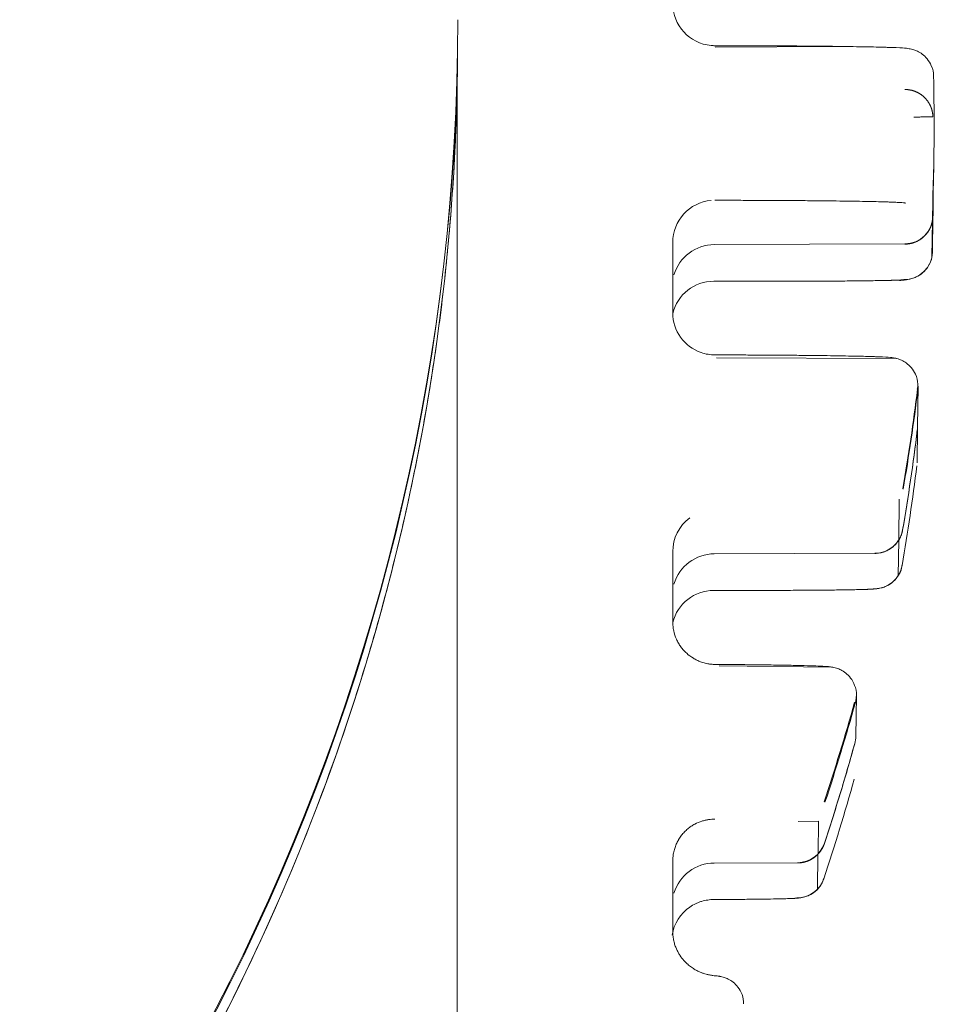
# Model space of a CAD drawing. Header units: millimetres. Extents: x 25069 to 61396, y 8621 to 21558.
# Tile 169 of 256: x 33180 to 33213, y 12394 to 12429. Entities that reach past the tile are written whole.
import ezdxf

# ---------------------------------------------------------------- set-up
doc = ezdxf.new("R2010")
doc.units = ezdxf.units.MM
doc.layers.add('10', color=7, linetype='Continuous')

msp = doc.modelspace()

# ---------------------------------------------------------------- linework, layer by layer
at = {"layer": '10', "color": 7, "linetype": 'Continuous', "lineweight": 18}
for p, q in [((33195.665, 12426.944), (33195.679, 12427.839)), ((33195.659, 12345.015), (33195.658, 12426.989)), ((33212.611, 12423.407), (33212.59, 12421.963)), ((33212.584, 12421.345), (33212.602, 12422.608)), ((33212.59, 12421.952), (33212.571, 12420.689)), ((33203.333, 12421.033), (33203.333, 12418.533)), ((33204.81, 12420.956), (33211.59, 12420.982)), ((33211.59, 12420.974), (33211.588, 12420.982)), ((33204.791, 12419.654), (33207.57, 12419.654)), ((33212.042, 12414.47), (33212.063, 12415.916)), ((33212.023, 12413.199), (33212.041, 12414.461)), ((33203.333, 12410.034), (33203.333, 12407.682)), ((33204.81, 12409.957), (33210.526, 12409.979)), ((33204.791, 12408.655), (33206.445, 12408.655)), ((33209.844, 12403.463), (33209.865, 12404.917)), ((33204.81, 12398.958), (33207.777, 12398.97)), ((33207.777, 12398.961), (33207.775, 12398.97))]:
    msp.add_line(p, q, dxfattribs=at)
at = {"layer": '10', "color": 7, "linetype": 'Continuous', "lineweight": 13}
for p, q in [((33204.844, 12427.977), (33209.241, 12428.006)), ((33212.573, 12421.801), (33212.594, 12423.245)), ((33212.554, 12420.527), (33212.573, 12421.79)), ((33203.333, 12421.033), (33203.333, 12418.533)), ((33211.286, 12416.906), (33204.887, 12416.926)), ((33211.371, 12410.448), (33211.393, 12411.897)), ((33211.353, 12409.179), (33211.371, 12410.438)), ((33203.333, 12410.034), (33203.333, 12407.682)), ((33208.977, 12405.926), (33204.979, 12405.969)), ((33208.518, 12400.448), (33207.789, 12400.438)), ((33208.501, 12399.282), (33208.518, 12400.448)), ((33208.482, 12398.024), (33208.5, 12399.272))]:
    msp.add_line(p, q, dxfattribs=at)
at = {"layer": '10', "color": 7, "linetype": 'Continuous', "lineweight": 18}
for centre, major_axis, ratio, start_param, end_param in [((33204.833, 12429.532), (-1.5, 0.022), 0.999893, 0.014613, 1.496339), ((33119.187, 12428.956), (-76.492, 1.118), 0.999893, 2.255894, 3.156205), ((33119.173, 12428.049), (-76.498, 0.572), 0.995978, 2.516832, 3.149107), ((33136.131, 12425.18), (-76.492, 1.118), 0.999893, 3.133025, 3.179386), ((33204.833, 12421.033), (-1.5, 0.022), 0.999893, -1.467113, 0.014613), ((33211.59, 12421.982), (0.722, 0.694), 0.996092, 3.948911, 5.496526), ((33204.81, 12419.456), (1.084, 1.041), 0.996092, 0.807318, 2.087885), ((33211.572, 12420.712), (-1, 0.015), 0.999893, 1.585409, 3.133025), ((33204.791, 12418.154), (-1.5, 0.022), 0.999893, -1.556184, -0.223387), ((33204.833, 12418.533), (-1.5, 0.022), 0.999893, 0.014613, 1.255881), ((33211.063, 12415.931), (-1, 0.015), 0.999893, 3.033381, 3.141613), ((33136.131, 12425.18), (-76.492, 1.118), 0.999893, 2.986518, 3.03338), ((33136.106, 12423.436), (55.269, 53.106), 0.996092, -0.933163, -0.886301), ((33136.092, 12422.462), (-76.492, 1.117), 0.999893, 2.986518, 3.03338), ((33204.833, 12410.034), (-1.5, 0.022), 0.999893, -0.916509, 0.014613), ((33210.526, 12410.979), (0.722, 0.694), 0.996092, 3.948911, 5.35002), ((33204.81, 12408.457), (1.084, 1.041), 0.996092, 0.807318, 2.087885), ((33210.508, 12409.714), (-1, 0.015), 0.999893, 1.585409, 2.986518), ((33204.791, 12407.155), (-1.5, 0.022), 0.999893, -1.556183, -0.225375), ((33136.131, 12425.18), (-76.492, 1.117), 0.999893, 2.836202, 2.884669), ((33208.865, 12404.932), (-1, 0.015), 0.999893, 2.884669, 3.141617), ((33208.844, 12403.473), (0.722, 0.694), 0.996092, -1.035015, -0.778067), ((33136.106, 12423.436), (55.269, 53.106), 0.996092, -1.083484, -1.035018), ((33136.092, 12422.462), (-76.492, 1.117), 0.999893, 2.836202, 2.884669), ((33207.777, 12399.969), (0.722, 0.694), 0.996092, 3.948911, 5.199704), ((33204.81, 12397.458), (1.084, 1.041), 0.996092, 0.807318, 2.087885), ((33207.759, 12398.715), (-1, 0.015), 0.999893, 1.585409, 2.836202), ((33119.158, 12427.006), (-76.498, 0.558), 0.984326, 0.403843, 2.598098), ((33204.791, 12396.157), (-1.5, 0.022), 0.999893, -0.954072, -0.143828), ((33204.832, 12393.942), (0.15, 0.989), 0.995318, -0.002533, 0.151749)]:
    msp.add_ellipse(centre, major_axis=major_axis, ratio=ratio, start_param=start_param, end_param=end_param, dxfattribs=at)
at = {"layer": '10', "color": 7, "linetype": 'Continuous', "lineweight": 13}
for centre, major_axis, ratio, start_param, end_param in [((33119.188, 12429.03), (-76.492, 1.118), 0.999893, 2.255405, 3.15525), ((33136.133, 12425.297), (-76.492, 1.117), 0.999893, 3.131521, 3.140828), ((33204.833, 12421.047), (-1.061, 1.061), 0.999997, 0.775596, 0.795142), ((33204.833, 12418.547), (-1.061, 1.061), 0.999997, 0.776374, 0.795137), ((33136.133, 12425.297), (-76.492, 1.117), 0.999893, 2.985074, 3.031927), ((33204.833, 12410.048), (-1.061, 1.061), 0.999997, 0.775038, 0.795139), ((33136.133, 12425.297), (-76.492, 1.118), 0.999893, 2.834746, 2.883225)]:
    msp.add_ellipse(centre, major_axis=major_axis, ratio=ratio, start_param=start_param, end_param=end_param, dxfattribs=at)
at = {"layer": '10', "color": 7, "linetype": 'Continuous', "lineweight": 18}
for points, degree in [([(33204.699, 12428.038), (33204.744, 12428.034), (33204.788, 12428.032), (33204.833, 12428.032)], 3), ([(33211.909, 12425.494), (33212.59, 12425.498)], 1), ([(33212.602, 12422.608), (33212.599, 12422.389), (33212.595, 12422.171), (33212.59, 12421.952)], 3), ([(33212.034, 12414.352), (33211.887, 12413.165), (33211.713, 12411.982), (33211.512, 12410.804)], 3), ([(33209.807, 12403.199), (33209.641, 12402.602), (33209.295, 12401.414), (33208.921, 12400.236), (33208.727, 12399.649)], 3)]:
    msp.add_open_spline(points, degree=degree, dxfattribs=at)
for points, knots in [([(33204.833, 12428.032), (33204.946, 12428.032), (33205.059, 12428.032), (33205.284, 12428.031), (33205.397, 12428.031), (33205.733, 12428.031), (33205.955, 12428.03), (33206.391, 12428.029), (33206.821, 12428.027), (33207.238, 12428.024), (33207.547, 12428.022), (33207.649, 12428.022), (33207.851, 12428.02), (33207.95, 12428.019), (33208.244, 12428.017), (33208.623, 12428.014), (33208.976, 12428.01), (33209.317, 12428.005), (33209.481, 12428.003), (33209.796, 12427.998), (33209.945, 12427.996), (33210.224, 12427.991), (33210.485, 12427.986), (33210.711, 12427.98), (33210.867, 12427.976), (33210.917, 12427.974), (33211.012, 12427.971), (33211.057, 12427.97), (33211.107, 12427.968), (33211.114, 12427.967), (33211.121, 12427.967)], [0, 0, 0, 0, 0.041362, 0.041362, 0.082723, 0.082723, 0.165446, 0.165446, 0.24817, 0.330893, 0.330893, 0.372255, 0.372255, 0.413616, 0.413616, 0.496339, 0.579063, 0.579063, 0.661786, 0.661786, 0.744509, 0.744509, 0.827232, 0.909956, 0.909956, 0.951317, 0.951317, 0.992679, 0.992679, 1, 1, 1, 1]), ([(33212.61, 12426.953), (33212.61, 12426.955), (33212.63, 12427.078), (33212.551, 12427.304), (33212.402, 12427.564), (33212.22, 12427.735), (33212.048, 12427.836), (33211.911, 12427.888), (33211.814, 12427.914), (33211.724, 12427.93), (33211.565, 12427.948), (33211.462, 12427.957), (33211.171, 12427.965), (33211.107, 12427.966)], [0, 0, 0, 0, 0.001414, 0.102126, 0.181575, 0.248523, 0.30548, 0.351519, 0.391922, 0.443799, 0.543988, 0.905364, 1, 1, 1, 1]), ([(33180.704, 12382.779), (33181.009, 12383.19), (33181.31, 12383.604), (33181.903, 12384.439), (33182.195, 12384.858), (33183.059, 12386.126), (33183.617, 12386.982), (33184.292, 12388.066), (33184.426, 12388.283), (33184.692, 12388.719), (33184.824, 12388.938), (33185.216, 12389.596), (33185.473, 12390.036), (33186.228, 12391.363), (33186.712, 12392.254), (33188.107, 12394.95), (33188.96, 12396.776), (33190.518, 12400.483), (33191.223, 12402.364), (33192.167, 12405.227), (33192.759, 12407.149), (33193.276, 12409.099), (33193.575, 12410.326), (33193.663, 12410.695), (33193.748, 12411.065), (33193.804, 12411.312), (33193.832, 12411.436), (33193.97, 12412.053), (33194.075, 12412.548), (33194.374, 12414.034), (33194.734, 12416.018), (33195.153, 12419.008), (33195.453, 12422.011), (33195.611, 12424.657), (33195.656, 12426.304), (33195.665, 12426.944)], [0, 0, 0, 0, 0.031983, 0.031983, 0.063966, 0.063966, 0.127932, 0.127932, 0.143924, 0.143924, 0.159916, 0.159916, 0.191899, 0.191899, 0.255865, 0.255865, 0.383797, 0.383797, 0.51173, 0.51173, 0.575696, 0.639662, 0.639662, 0.655654, 0.66365, 0.66365, 0.671645, 0.671645, 0.703628, 0.703628, 0.767595, 0.831561, 0.895527, 0.959493, 1, 1, 1, 1]), ([(33211.59, 12426.473), (33211.599, 12426.473), (33211.616, 12426.473), (33211.643, 12426.472), (33211.669, 12426.471), (33211.695, 12426.468), (33211.721, 12426.465), (33211.746, 12426.461), (33211.772, 12426.457), (33211.797, 12426.452), (33211.821, 12426.447), (33211.846, 12426.441), (33211.87, 12426.434), (33211.894, 12426.427), (33211.917, 12426.419), (33211.94, 12426.411), (33211.963, 12426.402), (33211.985, 12426.393), (33212.007, 12426.383), (33212.029, 12426.373), (33212.05, 12426.362), (33212.071, 12426.351), (33212.091, 12426.34), (33212.111, 12426.328), (33212.13, 12426.316), (33212.15, 12426.303), (33212.168, 12426.29), (33212.187, 12426.277), (33212.204, 12426.264), (33212.222, 12426.25), (33212.239, 12426.236), (33212.255, 12426.221), (33212.271, 12426.207), (33212.287, 12426.192), (33212.302, 12426.177), (33212.317, 12426.161), (33212.331, 12426.146), (33212.345, 12426.13), (33212.359, 12426.114), (33212.372, 12426.098), (33212.384, 12426.082), (33212.397, 12426.066), (33212.408, 12426.05), (33212.42, 12426.033), (33212.431, 12426.017), (33212.441, 12426), (33212.451, 12425.983), (33212.461, 12425.967), (33212.47, 12425.95), (33212.479, 12425.933), (33212.487, 12425.916), (33212.495, 12425.899), (33212.503, 12425.883), (33212.511, 12425.866), (33212.517, 12425.849), (33212.524, 12425.832), (33212.53, 12425.815), (33212.536, 12425.799), (33212.542, 12425.782), (33212.547, 12425.765), (33212.552, 12425.749), (33212.556, 12425.732), (33212.561, 12425.716), (33212.564, 12425.7), (33212.568, 12425.684), (33212.571, 12425.667), (33212.574, 12425.651), (33212.577, 12425.636), (33212.579, 12425.62), (33212.582, 12425.604), (33212.584, 12425.589), (33212.585, 12425.573), (33212.587, 12425.558), (33212.588, 12425.543), (33212.589, 12425.528), (33212.589, 12425.513), (33212.59, 12425.503), (33212.59, 12425.498)], [0, 0, 0, 0, 0.017255, 0.034404, 0.051446, 0.068382, 0.085211, 0.101934, 0.11855, 0.13506, 0.151463, 0.16776, 0.183951, 0.200035, 0.216013, 0.231885, 0.24765, 0.263309, 0.278862, 0.294309, 0.309649, 0.324883, 0.340011, 0.355032, 0.369948, 0.384757, 0.399461, 0.414058, 0.428549, 0.442934, 0.457213, 0.471386, 0.485453, 0.499414, 0.51327, 0.527019, 0.540662, 0.5542, 0.567632, 0.580958, 0.594178, 0.607293, 0.620302, 0.633205, 0.646002, 0.658694, 0.671281, 0.683761, 0.696137, 0.708407, 0.720571, 0.73263, 0.744584, 0.756433, 0.768176, 0.779814, 0.791347, 0.802774, 0.814097, 0.825315, 0.836427, 0.847435, 0.858338, 0.869136, 0.879829, 0.890418, 0.900902, 0.911281, 0.921556, 0.931726, 0.941792, 0.951754, 0.961611, 0.971365, 0.981014, 0.990559, 1, 1, 1, 1]), ([(33211.611, 12422.43), (33211.611, 12422.432), (33211.609, 12422.433), (33211.598, 12422.437), (33211.589, 12422.438), (33211.557, 12422.443), (33211.524, 12422.447), (33211.438, 12422.453), (33211.332, 12422.459), (33211.184, 12422.466), (33211.057, 12422.47), (33211.012, 12422.472), (33210.917, 12422.475), (33210.867, 12422.476), (33210.711, 12422.48), (33210.485, 12422.486), (33210.224, 12422.491), (33209.945, 12422.496), (33209.797, 12422.499), (33209.481, 12422.504), (33209.317, 12422.506), (33208.976, 12422.51), (33208.623, 12422.514), (33208.244, 12422.518), (33207.95, 12422.52), (33207.851, 12422.521), (33207.649, 12422.522), (33207.547, 12422.523), (33207.238, 12422.525), (33206.821, 12422.527), (33206.391, 12422.529), (33205.955, 12422.531), (33205.733, 12422.531), (33205.397, 12422.532), (33205.284, 12422.532), (33205.059, 12422.532), (33204.946, 12422.532), (33204.833, 12422.532)], [0, 0, 0, 0, 0.03125, 0.03125, 0.0625, 0.0625, 0.125, 0.125, 0.1875, 0.25, 0.25, 0.28125, 0.28125, 0.3125, 0.3125, 0.375, 0.4375, 0.4375, 0.5, 0.5, 0.5625, 0.5625, 0.625, 0.6875, 0.6875, 0.71875, 0.71875, 0.75, 0.75, 0.8125, 0.875, 0.875, 0.9375, 0.9375, 0.96875, 0.96875, 1, 1, 1, 1]), ([(33212.59, 12421.952), (33212.59, 12421.95), (33212.589, 12421.944), (33212.589, 12421.936), (33212.589, 12421.927), (33212.588, 12421.919), (33212.588, 12421.91), (33212.587, 12421.902), (33212.587, 12421.893), (33212.586, 12421.885), (33212.585, 12421.876), (33212.584, 12421.867), (33212.583, 12421.858), (33212.582, 12421.85), (33212.581, 12421.841), (33212.58, 12421.832), (33212.578, 12421.823), (33212.577, 12421.814), (33212.575, 12421.805), (33212.574, 12421.796), (33212.572, 12421.787), (33212.57, 12421.778), (33212.568, 12421.768), (33212.566, 12421.759), (33212.564, 12421.75), (33212.562, 12421.741), (33212.56, 12421.731), (33212.557, 12421.722), (33212.555, 12421.713), (33212.552, 12421.703), (33212.55, 12421.694), (33212.547, 12421.685), (33212.544, 12421.675), (33212.541, 12421.666), (33212.538, 12421.656), (33212.534, 12421.647), (33212.531, 12421.637), (33212.528, 12421.628), (33212.524, 12421.618), (33212.52, 12421.609), (33212.516, 12421.599), (33212.512, 12421.59), (33212.508, 12421.58), (33212.504, 12421.57), (33212.5, 12421.561), (33212.495, 12421.551), (33212.491, 12421.542), (33212.486, 12421.532), (33212.481, 12421.522), (33212.477, 12421.513), (33212.471, 12421.503), (33212.466, 12421.494), (33212.461, 12421.484), (33212.456, 12421.475), (33212.45, 12421.465), (33212.444, 12421.456), (33212.438, 12421.446), (33212.432, 12421.437), (33212.426, 12421.427), (33212.42, 12421.418), (33212.414, 12421.408), (33212.407, 12421.399), (33212.401, 12421.39), (33212.394, 12421.38), (33212.387, 12421.371), (33212.38, 12421.362), (33212.373, 12421.353), (33212.365, 12421.344), (33212.358, 12421.335), (33212.35, 12421.326), (33212.342, 12421.317), (33212.335, 12421.308), (33212.327, 12421.299), (33212.318, 12421.29), (33212.31, 12421.281), (33212.302, 12421.273), (33212.293, 12421.264), (33212.284, 12421.255), (33212.275, 12421.247), (33212.266, 12421.239), (33212.257, 12421.23), (33212.248, 12421.222), (33212.238, 12421.214), (33212.229, 12421.206), (33212.219, 12421.198), (33212.209, 12421.19), (33212.199, 12421.182), (33212.189, 12421.174), (33212.179, 12421.167), (33212.168, 12421.159), (33212.158, 12421.152), (33212.147, 12421.144), (33212.136, 12421.137), (33212.125, 12421.13), (33212.114, 12421.123), (33212.103, 12421.116), (33212.091, 12421.11), (33212.08, 12421.103), (33212.068, 12421.097), (33212.057, 12421.09), (33212.045, 12421.084), (33212.033, 12421.078), (33212.02, 12421.072), (33212.008, 12421.066), (33211.996, 12421.061), (33211.983, 12421.055), (33211.97, 12421.05), (33211.958, 12421.045), (33211.945, 12421.04), (33211.932, 12421.035), (33211.919, 12421.03), (33211.905, 12421.026), (33211.892, 12421.021), (33211.879, 12421.017), (33211.865, 12421.013), (33211.851, 12421.009), (33211.838, 12421.006), (33211.824, 12421.002), (33211.81, 12420.999), (33211.796, 12420.996), (33211.781, 12420.993), (33211.767, 12420.99), (33211.753, 12420.988), (33211.738, 12420.985), (33211.724, 12420.983), (33211.709, 12420.981), (33211.695, 12420.98), (33211.68, 12420.978), (33211.665, 12420.977), (33211.65, 12420.976), (33211.635, 12420.975), (33211.62, 12420.974), (33211.605, 12420.974), (33211.595, 12420.974), (33211.59, 12420.974)], [0, 0, 0, 0, 0.005352, 0.010737, 0.016155, 0.021607, 0.027093, 0.032613, 0.038166, 0.043752, 0.049372, 0.055026, 0.060714, 0.066435, 0.07219, 0.077979, 0.083801, 0.089658, 0.095547, 0.101471, 0.107429, 0.11342, 0.119445, 0.125504, 0.131596, 0.137723, 0.143883, 0.150077, 0.156305, 0.162567, 0.168862, 0.175192, 0.181555, 0.187953, 0.194384, 0.200849, 0.207348, 0.213881, 0.220448, 0.227049, 0.233684, 0.240353, 0.247056, 0.253793, 0.260564, 0.267368, 0.274207, 0.28108, 0.287987, 0.294928, 0.301903, 0.308912, 0.315955, 0.323032, 0.330143, 0.337288, 0.344467, 0.351681, 0.358928, 0.36621, 0.373525, 0.380875, 0.388259, 0.395677, 0.403129, 0.410615, 0.418136, 0.42569, 0.433279, 0.440902, 0.448559, 0.45625, 0.463975, 0.471735, 0.479528, 0.487356, 0.495218, 0.503114, 0.511045, 0.519009, 0.527008, 0.535041, 0.543108, 0.55121, 0.559346, 0.567516, 0.57572, 0.583958, 0.592231, 0.600538, 0.608879, 0.617254, 0.625664, 0.634108, 0.642586, 0.651098, 0.659645, 0.668226, 0.676841, 0.685491, 0.694175, 0.702893, 0.711645, 0.720432, 0.729253, 0.738109, 0.746998, 0.755922, 0.764881, 0.773873, 0.7829, 0.791961, 0.801057, 0.810187, 0.819351, 0.82855, 0.837783, 0.84705, 0.856352, 0.865688, 0.875058, 0.884463, 0.893902, 0.903375, 0.912883, 0.922425, 0.932002, 0.941613, 0.951258, 0.960938, 0.970652, 0.9804, 0.990183, 1, 1, 1, 1]), ([(33211.047, 12419.684), (33211.091, 12419.685), (33211.479, 12419.695), (33211.424, 12419.657), (33211.848, 12419.747), (33212.024, 12419.811), (33212.24, 12419.949), (33212.443, 12420.189), (33212.56, 12420.457), (33212.561, 12420.631), (33212.555, 12420.689)], [0, 0, 0, 0, 0.062888, 0.556955, 0.600553, 0.657396, 0.739192, 0.83839, 0.946798, 1, 1, 1, 1]), ([(33207.57, 12419.654), (33207.702, 12419.654), (33207.833, 12419.654), (33207.997, 12419.654), (33208.03, 12419.655), (33208.096, 12419.655), (33208.193, 12419.655), (33208.29, 12419.655), (33208.482, 12419.656), (33208.735, 12419.657), (33208.98, 12419.658), (33209.162, 12419.659), (33209.222, 12419.659), (33209.311, 12419.66), (33209.341, 12419.66), (33209.4, 12419.661), (33209.545, 12419.662), (33209.797, 12419.664), (33210.006, 12419.666), (33210.208, 12419.669), (33210.305, 12419.67), (33210.492, 12419.673), (33210.58, 12419.674), (33210.746, 12419.677), (33210.901, 12419.68), (33211.035, 12419.683), (33211.113, 12419.685), (33211.128, 12419.686), (33211.158, 12419.687), (33211.172, 12419.687), (33211.215, 12419.688), (33211.241, 12419.689), (33211.316, 12419.692), (33211.404, 12419.696), (33211.468, 12419.699), (33211.506, 12419.702), (33211.523, 12419.703), (33211.537, 12419.705), (33211.545, 12419.706), (33211.549, 12419.706), (33211.565, 12419.709), (33211.571, 12419.711), (33211.572, 12419.713)], [0, 0, 0, 0, 0.0625, 0.0625, 0.078125, 0.078125, 0.09375, 0.125, 0.125, 0.1875, 0.25, 0.25, 0.28125, 0.28125, 0.296875, 0.296875, 0.3125, 0.375, 0.4375, 0.4375, 0.5, 0.5, 0.5625, 0.5625, 0.625, 0.6875, 0.6875, 0.703125, 0.703125, 0.71875, 0.71875, 0.75, 0.75, 0.8125, 0.875, 0.875, 0.90625, 0.921875, 0.921875, 0.9375, 0.9375, 1, 1, 1, 1]), ([(33204.347, 12417.114), (33204.426, 12417.087), (33204.506, 12417.067), (33204.67, 12417.039), (33204.751, 12417.033), (33204.833, 12417.032)], [0, 0, 0, 0, 0.5, 0.5, 1, 1, 1, 1]), ([(33204.833, 12417.032), (33204.939, 12417.032), (33205.046, 12417.032), (33205.204, 12417.032), (33205.257, 12417.031), (33205.363, 12417.031), (33205.415, 12417.031), (33205.676, 12417.03), (33206.087, 12417.029), (33206.486, 12417.027), (33206.878, 12417.024), (33207.072, 12417.023), (33207.309, 12417.021), (33207.356, 12417.021), (33207.45, 12417.02), (33207.497, 12417.02), (33207.636, 12417.018), (33207.728, 12417.018), (33207.997, 12417.015), (33208.344, 12417.012), (33208.668, 12417.008), (33208.979, 12417.003), (33209.129, 12417.001), (33209.416, 12416.997), (33209.551, 12416.994), (33209.805, 12416.989), (33210.043, 12416.984), (33210.248, 12416.979), (33210.389, 12416.974), (33210.434, 12416.973), (33210.499, 12416.971), (33210.52, 12416.97), (33210.541, 12416.969), (33210.542, 12416.969), (33210.542, 12416.969)], [0, 0, 0, 0, 0.042519, 0.042519, 0.063778, 0.063778, 0.085038, 0.085038, 0.170075, 0.255113, 0.255113, 0.340151, 0.340151, 0.36141, 0.36141, 0.382669, 0.382669, 0.425188, 0.425188, 0.510226, 0.595263, 0.595263, 0.680301, 0.680301, 0.765339, 0.765339, 0.850376, 0.935414, 0.935414, 0.977933, 0.977933, 0.999192, 0.999192, 1, 1, 1, 1]), ([(33212.032, 12415.814), (33212.046, 12415.874), (33212.069, 12416.053), (33211.99, 12416.33), (33211.831, 12416.581), (33211.65, 12416.745), (33211.48, 12416.842), (33211.347, 12416.891), (33211.252, 12416.915), (33211.161, 12416.932), (33210.984, 12416.951), (33210.885, 12416.96), (33210.574, 12416.968), (33210.542, 12416.969)], [0, 0, 0, 0, 0.046401, 0.138578, 0.211833, 0.273797, 0.326391, 0.368727, 0.406739, 0.457181, 0.558008, 0.955056, 1, 1, 1, 1]), ([(33211.512, 12410.804), (33211.502, 12410.746), (33211.487, 12410.689), (33211.447, 12410.579), (33211.423, 12410.526), (33211.365, 12410.425), (33211.331, 12410.376), (33211.256, 12410.287), (33211.215, 12410.245), (33211.126, 12410.17), (33211.078, 12410.136), (33210.977, 12410.077), (33210.924, 12410.052), (33210.814, 12410.012), (33210.758, 12409.997), (33210.643, 12409.976), (33210.584, 12409.971), (33210.526, 12409.971)], [0, 0, 0, 0, 0.125, 0.125, 0.25, 0.25, 0.375, 0.375, 0.5, 0.5, 0.625, 0.625, 0.75, 0.75, 0.875, 0.875, 1, 1, 1, 1]), ([(33210.011, 12408.686), (33210.05, 12408.687), (33210.342, 12408.692), (33210.455, 12408.7), (33210.624, 12408.715), (33210.752, 12408.74), (33210.919, 12408.794), (33211.136, 12408.916), (33211.345, 12409.142), (33211.471, 12409.372), (33211.481, 12409.516), (33211.481, 12409.545)], [0, 0, 0, 0, 0.059842, 0.460188, 0.561917, 0.610922, 0.665625, 0.752126, 0.856923, 0.971111, 1, 1, 1, 1]), ([(33206.445, 12408.655), (33206.578, 12408.655), (33206.711, 12408.655), (33206.909, 12408.656), (33206.975, 12408.656), (33207.106, 12408.656), (33207.171, 12408.656), (33207.364, 12408.657), (33207.619, 12408.658), (33207.867, 12408.659), (33208.051, 12408.66), (33208.112, 12408.66), (33208.233, 12408.661), (33208.292, 12408.662), (33208.468, 12408.663), (33208.695, 12408.665), (33208.907, 12408.667), (33209.112, 12408.67), (33209.211, 12408.671), (33209.401, 12408.674), (33209.491, 12408.675), (33209.66, 12408.678), (33209.819, 12408.681), (33209.957, 12408.684), (33210.036, 12408.686), (33210.052, 12408.687), (33210.082, 12408.688), (33210.097, 12408.688), (33210.14, 12408.689), (33210.168, 12408.69), (33210.245, 12408.693), (33210.335, 12408.697), (33210.401, 12408.7), (33210.441, 12408.703), (33210.452, 12408.704), (33210.472, 12408.706), (33210.481, 12408.707), (33210.501, 12408.71), (33210.507, 12408.712), (33210.508, 12408.714)], [0, 0, 0, 0, 0.0625, 0.0625, 0.09375, 0.09375, 0.125, 0.125, 0.1875, 0.25, 0.25, 0.28125, 0.28125, 0.3125, 0.3125, 0.375, 0.4375, 0.4375, 0.5, 0.5, 0.5625, 0.5625, 0.625, 0.6875, 0.6875, 0.703125, 0.703125, 0.71875, 0.71875, 0.75, 0.75, 0.8125, 0.875, 0.875, 0.90625, 0.90625, 0.9375, 0.9375, 1, 1, 1, 1]), ([(33203.333, 12407.682), (33203.333, 12407.657), (33203.333, 12407.632), (33203.333, 12407.583), (33203.333, 12407.559), (33203.333, 12407.534)], [0, 0, 0, 0, 0.499998, 0.499998, 1, 1, 1, 1]), ([(33203.333, 12407.534), (33203.333, 12407.481), (33203.336, 12407.428), (33203.344, 12407.349), (33203.348, 12407.322), (33203.356, 12407.27), (33203.361, 12407.244), (33203.389, 12407.115), (33203.421, 12407.015), (33203.475, 12406.895), (33203.487, 12406.872), (33203.511, 12406.825), (33203.523, 12406.801), (33203.563, 12406.733), (33203.62, 12406.646), (33203.685, 12406.566), (33203.737, 12406.508), (33203.755, 12406.49), (33203.791, 12406.453), (33203.81, 12406.435), (33203.904, 12406.35), (33203.984, 12406.291), (33204.108, 12406.216), (33204.15, 12406.194), (33204.236, 12406.152), (33204.279, 12406.134), (33204.408, 12406.086), (33204.494, 12406.063), (33204.622, 12406.04), (33204.665, 12406.034), (33204.749, 12406.026), (33204.791, 12406.024), (33204.833, 12406.023)], [0, 0, 0, 0, 0.0625, 0.0625, 0.09375, 0.09375, 0.125, 0.125, 0.25, 0.25, 0.28125, 0.28125, 0.3125, 0.3125, 0.375, 0.4375, 0.4375, 0.46875, 0.46875, 0.5, 0.5, 0.625, 0.625, 0.6875, 0.6875, 0.75, 0.75, 0.875, 0.875, 0.9375, 0.9375, 1, 1, 1, 1]), ([(33204.833, 12406.023), (33205.13, 12406.021), (33205.416, 12406.019), (33205.827, 12406.015), (33205.961, 12406.014), (33206.157, 12406.012), (33206.222, 12406.011), (33206.35, 12406.009), (33206.413, 12406.009), (33206.723, 12406.005), (33206.953, 12406.001), (33207.381, 12405.994), (33207.579, 12405.99), (33207.938, 12405.982), (33208.255, 12405.974), (33208.486, 12405.965), (33208.598, 12405.959), (33208.614, 12405.959), (33208.63, 12405.958)], [0, 0, 0, 0, 0.161695, 0.161695, 0.242542, 0.242542, 0.282965, 0.282965, 0.323389, 0.323389, 0.485084, 0.485084, 0.646778, 0.646778, 0.808473, 0.970167, 0.970167, 1, 1, 1, 1]), ([(33209.843, 12404.777), (33209.85, 12404.797), (33209.89, 12404.933), (33209.846, 12405.19), (33209.721, 12405.478), (33209.543, 12405.681), (33209.365, 12405.807), (33209.211, 12405.875), (33209.101, 12405.908), (33209.014, 12405.926), (33208.903, 12405.941), (33208.839, 12405.949), (33208.687, 12405.954), (33208.629, 12405.956)], [0, 0, 0, 0, 0.020841, 0.141235, 0.246267, 0.332895, 0.406874, 0.468092, 0.51747, 0.57026, 0.655858, 0.87676, 1, 1, 1, 1]), ([(33204.833, 12400.514), (33204.761, 12400.516), (33204.686, 12400.512), (33204.587, 12400.498), (33204.567, 12400.495), (33204.527, 12400.488), (33204.467, 12400.476), (33204.406, 12400.459), (33204.282, 12400.42), (33204.198, 12400.386), (33204.092, 12400.329), (33204.071, 12400.316), (33204.029, 12400.291), (33204.008, 12400.278), (33203.946, 12400.236), (33203.905, 12400.205), (33203.845, 12400.156), (33203.826, 12400.138), (33203.787, 12400.102), (33203.768, 12400.084), (33203.713, 12400.027), (33203.678, 12399.986), (33203.613, 12399.902), (33203.582, 12399.857), (33203.546, 12399.799), (33203.539, 12399.787), (33203.525, 12399.763), (33203.518, 12399.751), (33203.499, 12399.714), (33203.486, 12399.69), (33203.451, 12399.615), (33203.41, 12399.513), (33203.381, 12399.407), (33203.363, 12399.326), (33203.357, 12399.299), (33203.348, 12399.244), (33203.345, 12399.217), (33203.336, 12399.136), (33203.333, 12399.081), (33203.333, 12399.027)], [0, 0, 0, 0, 0.125, 0.125, 0.15625, 0.15625, 0.1875, 0.25, 0.25, 0.375, 0.375, 0.40625, 0.40625, 0.4375, 0.4375, 0.5, 0.5, 0.53125, 0.53125, 0.5625, 0.5625, 0.625, 0.625, 0.6875, 0.6875, 0.703125, 0.703125, 0.71875, 0.71875, 0.75, 0.75, 0.8125, 0.875, 0.875, 0.90625, 0.90625, 0.9375, 0.9375, 1, 1, 1, 1]), ([(33208.727, 12399.648), (33208.726, 12399.646), (33208.724, 12399.641), (33208.721, 12399.633), (33208.719, 12399.625), (33208.716, 12399.617), (33208.713, 12399.61), (33208.71, 12399.602), (33208.707, 12399.594), (33208.704, 12399.586), (33208.7, 12399.578), (33208.697, 12399.57), (33208.693, 12399.562), (33208.69, 12399.554), (33208.686, 12399.546), (33208.682, 12399.537), (33208.678, 12399.529), (33208.674, 12399.521), (33208.67, 12399.513), (33208.666, 12399.505), (33208.662, 12399.496), (33208.657, 12399.488), (33208.653, 12399.48), (33208.648, 12399.471), (33208.644, 12399.463), (33208.639, 12399.455), (33208.634, 12399.446), (33208.629, 12399.438), (33208.623, 12399.43), (33208.618, 12399.421), (33208.613, 12399.413), (33208.607, 12399.404), (33208.601, 12399.396), (33208.595, 12399.388), (33208.59, 12399.379), (33208.583, 12399.371), (33208.577, 12399.363), (33208.571, 12399.354), (33208.564, 12399.346), (33208.558, 12399.338), (33208.551, 12399.329), (33208.544, 12399.321), (33208.537, 12399.313), (33208.53, 12399.305), (33208.523, 12399.296), (33208.516, 12399.288), (33208.508, 12399.28), (33208.5, 12399.272), (33208.493, 12399.264), (33208.485, 12399.256), (33208.477, 12399.248), (33208.468, 12399.24), (33208.46, 12399.232), (33208.452, 12399.224), (33208.443, 12399.216), (33208.434, 12399.208), (33208.425, 12399.201), (33208.416, 12399.193), (33208.407, 12399.186), (33208.398, 12399.178), (33208.388, 12399.171), (33208.379, 12399.163), (33208.369, 12399.156), (33208.359, 12399.149), (33208.349, 12399.142), (33208.339, 12399.135), (33208.328, 12399.128), (33208.318, 12399.121), (33208.307, 12399.114), (33208.297, 12399.108), (33208.286, 12399.101), (33208.275, 12399.095), (33208.263, 12399.088), (33208.252, 12399.082), (33208.241, 12399.076), (33208.229, 12399.07), (33208.217, 12399.064), (33208.205, 12399.058), (33208.193, 12399.053), (33208.181, 12399.047), (33208.169, 12399.042), (33208.157, 12399.037), (33208.144, 12399.032), (33208.131, 12399.027), (33208.118, 12399.022), (33208.106, 12399.017), (33208.092, 12399.013), (33208.079, 12399.009), (33208.066, 12399.004), (33208.053, 12399), (33208.039, 12398.997), (33208.025, 12398.993), (33208.012, 12398.99), (33207.998, 12398.986), (33207.984, 12398.983), (33207.97, 12398.98), (33207.955, 12398.978), (33207.941, 12398.975), (33207.927, 12398.973), (33207.912, 12398.971), (33207.897, 12398.969), (33207.883, 12398.967), (33207.868, 12398.966), (33207.853, 12398.964), (33207.838, 12398.963), (33207.823, 12398.962), (33207.808, 12398.962), (33207.793, 12398.961), (33207.782, 12398.961), (33207.777, 12398.961)], [0, 0, 0, 0, 0.006446, 0.012946, 0.019501, 0.02611, 0.032774, 0.039492, 0.046264, 0.053091, 0.059973, 0.066909, 0.0739, 0.080945, 0.088044, 0.095199, 0.102407, 0.109671, 0.116989, 0.124361, 0.131788, 0.13927, 0.146807, 0.154398, 0.162043, 0.169744, 0.177499, 0.185308, 0.193173, 0.201092, 0.209066, 0.217094, 0.225177, 0.233315, 0.241508, 0.249755, 0.258057, 0.266414, 0.274826, 0.283292, 0.291813, 0.300389, 0.30902, 0.317705, 0.326445, 0.33524, 0.34409, 0.352995, 0.361954, 0.370969, 0.380038, 0.389162, 0.398341, 0.407574, 0.416863, 0.426206, 0.435604, 0.445057, 0.454565, 0.464128, 0.473746, 0.483418, 0.493146, 0.502928, 0.512765, 0.522657, 0.532604, 0.542606, 0.552663, 0.562775, 0.572941, 0.583163, 0.59344, 0.603771, 0.614157, 0.624599, 0.635095, 0.645646, 0.656252, 0.666913, 0.677629, 0.6884, 0.699226, 0.710107, 0.721043, 0.732034, 0.74308, 0.75418, 0.765336, 0.776547, 0.787813, 0.799133, 0.810509, 0.82194, 0.833425, 0.844966, 0.856562, 0.868212, 0.879918, 0.891678, 0.903494, 0.915365, 0.927291, 0.939271, 0.951307, 0.963398, 0.975543, 0.987744, 1, 1, 1, 1]), ([(33203.333, 12399.027), (33203.333, 12398.606), (33203.333, 12398.187), (33203.333, 12397.35), (33203.333, 12396.934), (33203.333, 12396.52)], [0, 0, 0, 0, 0.5, 0.5, 1, 1, 1, 1]), ([(33207.541, 12397.698), (33207.592, 12397.699), (33207.738, 12397.703), (33207.793, 12397.708), (33207.921, 12397.724), (33208.039, 12397.75), (33208.214, 12397.814), (33208.428, 12397.954), (33208.613, 12398.161), (33208.677, 12398.331), (33208.695, 12398.405)], [0, 0, 0, 0, 0.130174, 0.400463, 0.482695, 0.544916, 0.630245, 0.749196, 0.898224, 1, 1, 1, 1]), ([(33203.941, 12397.393), (33204.005, 12397.437), (33204.072, 12397.475), (33204.176, 12397.525), (33204.211, 12397.541), (33204.282, 12397.568), (33204.318, 12397.581), (33204.429, 12397.615), (33204.502, 12397.631), (33204.612, 12397.648), (33204.648, 12397.652), (33204.72, 12397.657), (33204.756, 12397.659), (33204.791, 12397.659)], [0, 0, 0, 0, 0.25, 0.25, 0.375, 0.375, 0.5, 0.5, 0.75, 0.75, 0.875, 0.875, 1, 1, 1, 1]), ([(33204.791, 12397.659), (33205, 12397.66), (33205.202, 12397.661), (33205.593, 12397.664), (33205.781, 12397.665), (33205.985, 12397.667), (33206.008, 12397.668), (33206.053, 12397.668), (33206.119, 12397.669), (33206.184, 12397.669), (33206.312, 12397.671), (33206.394, 12397.672), (33206.632, 12397.675), (33206.78, 12397.677), (33207.05, 12397.682), (33207.17, 12397.685), (33207.379, 12397.69), (33207.468, 12397.693), (33207.558, 12397.697), (33207.575, 12397.698), (33207.607, 12397.699), (33207.622, 12397.7), (33207.663, 12397.702), (33207.686, 12397.704), (33207.74, 12397.709), (33207.759, 12397.712), (33207.759, 12397.715)], [0, 0, 0, 0, 0.125, 0.125, 0.25, 0.25, 0.265625, 0.265625, 0.28125, 0.3125, 0.3125, 0.375, 0.375, 0.5, 0.5, 0.625, 0.625, 0.75, 0.75, 0.78125, 0.78125, 0.8125, 0.8125, 0.875, 0.875, 1, 1, 1, 1]), ([(33203.333, 12396.52), (33203.333, 12396.46), (33203.336, 12396.402), (33203.346, 12396.318), (33203.35, 12396.29), (33203.359, 12396.236), (33203.364, 12396.21), (33203.382, 12396.133), (33203.396, 12396.084), (33203.427, 12395.99), (33203.444, 12395.946), (33203.481, 12395.86), (33203.502, 12395.82), (33203.543, 12395.744), (33203.565, 12395.708), (33203.631, 12395.607), (33203.677, 12395.548), (33203.747, 12395.469), (33203.77, 12395.444), (33203.817, 12395.398), (33203.84, 12395.376), (33203.91, 12395.315), (33203.956, 12395.279), (33204.045, 12395.216), (33204.089, 12395.189), (33204.152, 12395.152), (33204.173, 12395.141), (33204.214, 12395.12), (33204.234, 12395.11), (33204.293, 12395.083), (33204.331, 12395.068), (33204.402, 12395.041), (33204.436, 12395.029), (33204.501, 12395.01), (33204.531, 12395.001), (33204.574, 12394.991), (33204.588, 12394.988), (33204.614, 12394.982), (33204.627, 12394.979), (33204.688, 12394.966), (33204.729, 12394.96), (33204.793, 12394.95), (33204.817, 12394.946), (33204.832, 12394.942)], [0, 0, 0, 0, 0.03125, 0.03125, 0.046875, 0.046875, 0.0625, 0.0625, 0.09375, 0.09375, 0.125, 0.125, 0.15625, 0.15625, 0.1875, 0.1875, 0.25, 0.25, 0.28125, 0.28125, 0.3125, 0.3125, 0.375, 0.375, 0.4375, 0.4375, 0.46875, 0.46875, 0.5, 0.5, 0.5625, 0.5625, 0.625, 0.625, 0.6875, 0.6875, 0.71875, 0.71875, 0.75, 0.75, 0.875, 0.875, 1, 1, 1, 1]), ([(33205.852, 12393.946), (33205.853, 12394.065), (33205.819, 12394.274), (33205.671, 12394.539), (33205.492, 12394.719), (33205.317, 12394.83), (33205.173, 12394.887), (33205.073, 12394.914), (33205.016, 12394.925), (33204.991, 12394.929), (33204.985, 12394.93)], [0, 0, 0, 0, 0.205156, 0.385048, 0.535405, 0.663498, 0.767519, 0.85331, 0.953256, 1, 1, 1, 1])]:
    msp.add_open_spline(points, degree=3, knots=knots, dxfattribs=at)

doc.saveas('drawing.dxf')
